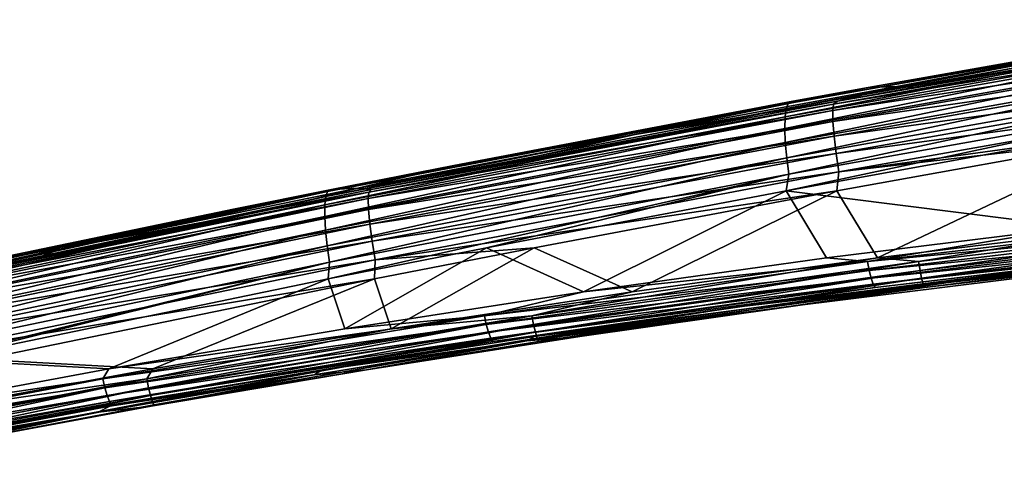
# Model space of a CAD drawing. Header units: metres. Extents: x -155 to 33, y -152 to 27.
# Tile 31 of 133: x -57 to -35, y -147 to -137. Entities that reach past the tile are written whole.
import ezdxf

# ---------------------------------------------------------------- set-up
doc = ezdxf.new("R2010")
doc.units = ezdxf.units.M
doc.layers.add('solid_12_401_042_XXX', color=7, linetype='CONTINUOUS')

msp = doc.modelspace()

# ---------------------------------------------------------------- linework, layer by layer
at = {"layer": 'solid_12_401_042_XXX'}
for points in [[(-29.453247, -136.629517, 15.170537), (-39.731136, -138.457047, 13.420127), (-39.772568, -138.567917, 13.782513)], [(-29.496016, -136.740265, 15.533172), (-29.453247, -136.629517, 15.170537), (-39.772568, -138.567917, 13.782513)], [(-39.731136, -138.457047, 13.420127), (-29.39683, -136.588745, 14.815801), (-37.944565, -138.099625, 13.360319)], [(-29.453247, -136.629517, 15.170537), (-29.39683, -136.588745, 14.815801), (-39.731136, -138.457047, 13.420127)], [(-38.719795, -138.468399, -16.166), (-38.629864, -138.405731, -15.76202), (-28.346159, -136.640839, -17.207056)], [(-38.719795, -138.468399, -16.166), (-28.346159, -136.640839, -17.207056), (-28.363167, -136.785904, -17.622301)], [(-28.346159, -136.640839, -17.207056), (-38.629864, -138.405731, -15.76202), (-36.938572, -138.09967, -15.931619)], [(-37.944565, -138.099625, 13.360319), (-29.39683, -136.588745, 14.815801), (-37.307823, -138.075485, -1.281082)], [(-29.39683, -136.588745, 14.815801), (-31.772118, -137.093414, -1.090926), (-37.307823, -138.075485, -1.281082)], [(-28.310905, -136.588745, -16.79714), (-36.938572, -138.09967, -15.931619), (-31.772118, -137.093414, -1.090926)], [(-28.346159, -136.640839, -17.207056), (-36.938572, -138.09967, -15.931619), (-28.310905, -136.588745, -16.79714)], [(-29.523602, -136.92662, 15.883187), (-39.798019, -138.754089, 14.132341), (-39.804764, -139.009079, 14.44665)], [(-29.533192, -137.182098, 16.197556), (-29.523602, -136.92662, 15.883187), (-39.804764, -139.009079, 14.44665)], [(-29.496016, -136.740265, 15.533172), (-39.772568, -138.567917, 13.782513), (-39.798019, -138.754089, 14.132341)], [(-29.523602, -136.92662, 15.883187), (-29.496016, -136.740265, 15.533172), (-39.798019, -138.754089, 14.132341)], [(-38.735104, -138.613541, -16.580853), (-28.363167, -136.785904, -17.622301), (-28.360933, -137.028198, -18.011299)], [(-38.735104, -138.613541, -16.580853), (-38.719795, -138.468399, -16.166), (-28.363167, -136.785904, -17.622301)], [(-38.730141, -138.855484, -16.969492), (-38.735104, -138.613541, -16.580853), (-28.360933, -137.028198, -18.011299)], [(-38.730141, -138.855484, -16.969492), (-28.360933, -137.028198, -18.011299), (-28.338125, -137.355057, -18.339344)], [(-36.938572, -138.09967, -15.931619), (-37.307823, -138.075485, -1.281082), (-31.772118, -137.093414, -1.090926)], [(-29.533192, -137.182098, 16.197556), (-39.804764, -139.009079, 14.44665), (-39.791325, -139.321121, 14.70413)], [(-29.523178, -137.494919, 16.454916), (-29.533192, -137.182098, 16.197556), (-39.791325, -139.321121, 14.70413)], [(-38.703735, -139.181625, -17.297321), (-38.730141, -138.855484, -16.969492), (-28.338125, -137.355057, -18.339344)], [(-38.703735, -139.181625, -17.297321), (-28.338125, -137.355057, -18.339344), (-28.296467, -137.741821, -18.581659)], [(-29.523178, -137.494919, 16.454916), (-39.791325, -139.321121, 14.70413), (-39.759571, -139.669052, 14.892876)], [(-29.495193, -137.843796, 16.643354), (-29.523178, -137.494919, 16.454916), (-39.759571, -139.669052, 14.892876)], [(-38.657871, -139.567352, -17.539623), (-38.703735, -139.181625, -17.297321), (-28.296467, -137.741821, -18.581659)], [(-38.657871, -139.567352, -17.539623), (-28.296467, -137.741821, -18.581659), (-28.240574, -138.154007, -18.725677)], [(-29.495193, -137.843796, 16.643354), (-39.759571, -139.669052, 14.892876), (-39.71257, -140.029984, 15.006244)], [(-29.452072, -138.205719, 16.756245), (-29.495193, -137.843796, 16.643354), (-39.71257, -140.029984, 15.006244)], [(-38.629864, -138.405731, -15.76202), (-43.134762, -139.149658, -1.481241), (-37.307823, -138.075485, -1.281082)], [(-37.944565, -138.099625, 13.360319), (-37.307823, -138.075485, -1.281082), (-43.134762, -139.149658, -1.481241)], [(-39.620419, -138.405731, 13.075031), (-37.944565, -138.099625, 13.360319), (-43.134762, -139.149658, -1.481241)], [(-29.452072, -138.205719, 16.756245), (-39.769764, -140.402191, 15.029655), (-33.298866, -139.231369, 16.133347)], [(-29.452072, -138.205719, 16.756245), (-39.71257, -140.029984, 15.006244), (-39.769764, -140.402191, 15.029655)], [(-39.731136, -138.457047, 13.420127), (-37.944565, -138.099625, 13.360319), (-39.620419, -138.405731, 13.075031)], [(-38.597527, -139.978409, -17.683844), (-38.657871, -139.567352, -17.539623), (-28.240574, -138.154007, -18.725677)], [(-36.938572, -138.09967, -15.931619), (-38.629864, -138.405731, -15.76202), (-37.307823, -138.075485, -1.281082)], [(-38.597527, -139.978409, -17.683844), (-28.240574, -138.154007, -18.725677), (-28.270725, -138.566086, -18.765905)], [(-39.731136, -138.457047, 13.420127), (-49.992146, -140.418503, 11.67344), (-50.031796, -140.52951, 12.035498)], [(-39.772568, -138.567917, 13.782513), (-39.731136, -138.457047, 13.420127), (-50.031796, -140.52951, 12.035498)], [(-49.992146, -140.418503, 11.67344), (-39.620419, -138.405731, 13.075031), (-47.18174, -139.834549, 11.788348)], [(-39.731136, -138.457047, 13.420127), (-39.620419, -138.405731, 13.075031), (-49.992146, -140.418503, 11.67344)], [(-49.076286, -140.429901, -15.127483), (-49.013397, -140.371002, -14.72143), (-38.719795, -138.468399, -16.166)], [(-49.076286, -140.429901, -15.127483), (-38.719795, -138.468399, -16.166), (-38.735104, -138.613541, -16.580853)], [(-38.719795, -138.468399, -16.166), (-49.013397, -140.371002, -14.72143), (-46.26194, -139.83461, -14.997203)], [(-47.18174, -139.834549, 11.788348), (-39.620419, -138.405731, 13.075031), (-43.134762, -139.149658, -1.481241)], [(-38.629864, -138.405731, -15.76202), (-46.26194, -139.83461, -14.997203), (-43.134762, -139.149658, -1.481241)], [(-38.719795, -138.468399, -16.166), (-46.26194, -139.83461, -14.997203), (-38.629864, -138.405731, -15.76202)], [(-39.772568, -138.567917, 13.782513), (-50.031796, -140.52951, 12.035498), (-50.054417, -140.715393, 12.385079)], [(-39.798019, -138.754089, 14.132341), (-39.772568, -138.567917, 13.782513), (-50.054417, -140.715393, 12.385079)], [(-49.089333, -140.575104, -15.541819), (-38.735104, -138.613541, -16.580853), (-38.730141, -138.855484, -16.969492)], [(-49.089333, -140.575104, -15.541819), (-49.076286, -140.429901, -15.127483), (-38.735104, -138.613541, -16.580853)], [(-32.113331, -139.231369, -18.379341), (-38.597527, -139.978409, -17.683844), (-28.270725, -138.566086, -18.765905)], [(-39.798019, -138.754089, 14.132341), (-50.054417, -140.715393, 12.385079), (-50.057392, -140.969681, 12.699307)], [(-39.804764, -139.009079, 14.44665), (-39.798019, -138.754089, 14.132341), (-50.057392, -140.969681, 12.699307)], [(-49.080761, -140.816544, -15.929985), (-49.089333, -140.575104, -15.541819), (-38.730141, -138.855484, -16.969492)], [(-49.080761, -140.816544, -15.929985), (-38.730141, -138.855484, -16.969492), (-38.703735, -139.181625, -17.297321)], [(-39.804764, -139.009079, 14.44665), (-50.057392, -140.969681, 12.699307), (-50.039429, -141.280655, 12.956947)], [(-39.791325, -139.321121, 14.70413), (-39.804764, -139.009079, 14.44665), (-50.039429, -141.280655, 12.956947)], [(-39.791325, -139.321121, 14.70413), (-50.039429, -141.280655, 12.956947), (-50.002689, -141.627274, 13.1461)], [(-39.759571, -139.669052, 14.892876), (-39.791325, -139.321121, 14.70413), (-50.002689, -141.627274, 13.1461)], [(-46.26194, -139.83461, -14.997203), (-49.322517, -140.343643, -1.693795), (-43.134762, -139.149658, -1.481241)], [(-47.18174, -139.834549, 11.788348), (-43.134762, -139.149658, -1.481241), (-49.322517, -140.343643, -1.693795)], [(-49.049591, -141.141647, -16.257526), (-49.080761, -140.816544, -15.929985), (-38.703735, -139.181625, -17.297321)], [(-49.049591, -141.141647, -16.257526), (-38.703735, -139.181625, -17.297321), (-38.657871, -139.567352, -17.539623)], [(-33.330254, -141.208252, 16.127995), (-33.298866, -139.231369, 16.133347), (-39.769764, -140.402191, 15.029655)], [(-32.113331, -139.231369, -18.379341), (-38.644714, -140.402191, -17.722288), (-38.597527, -139.978409, -17.683844)], [(-37.740021, -141.897156, -17.813299), (-38.644714, -140.402191, -17.722288), (-32.113331, -139.231369, -18.379341)], [(-37.740021, -141.897156, -17.813299), (-32.113331, -139.231369, -18.379341), (-32.147766, -141.208572, -18.375877)], [(-48.998169, -141.525955, -16.499813), (-49.049591, -141.141647, -16.257526), (-38.657871, -139.567352, -17.539623)], [(-48.998169, -141.525955, -16.499813), (-38.657871, -139.567352, -17.539623), (-38.597527, -139.978409, -17.683844)], [(-39.759571, -139.669052, 14.892876), (-50.002689, -141.627274, 13.1461), (-49.950562, -141.986801, 13.260099)], [(-39.71257, -140.029984, 15.006244), (-39.759571, -139.669052, 14.892876), (-49.950562, -141.986801, 13.260099)], [(-49.992146, -140.418503, 11.67344), (-47.18174, -139.834549, 11.788348), (-49.908081, -140.371002, 11.324368)], [(-49.908081, -140.371002, 11.324368), (-47.18174, -139.834549, 11.788348), (-49.322517, -140.343643, -1.693795)], [(-46.26194, -139.83461, -14.997203), (-49.013397, -140.371002, -14.72143), (-49.322517, -140.343643, -1.693795)], [(-48.931946, -141.935425, -16.6443), (-48.998169, -141.525955, -16.499813), (-38.597527, -139.978409, -17.683844)], [(-48.931946, -141.935425, -16.6443), (-38.597527, -139.978409, -17.683844), (-38.644714, -140.402191, -17.722288)], [(-39.71257, -140.029984, 15.006244), (-49.976704, -142.361435, 13.288736), (-46.453156, -141.668625, 13.889722)], [(-39.71257, -140.029984, 15.006244), (-49.950562, -141.986801, 13.260099), (-49.976704, -142.361435, 13.288736)], [(-39.71257, -140.029984, 15.006244), (-46.453156, -141.668625, 13.889722), (-39.769764, -140.402191, 15.029655)], [(-49.992146, -140.418503, 11.67344), (-60.2271, -142.552124, 9.932063), (-60.264511, -142.663284, 10.293712)], [(-50.031796, -140.52951, 12.035498), (-49.992146, -140.418503, 11.67344), (-60.264511, -142.663284, 10.293712)], [(-60.2271, -142.552124, 9.932063), (-49.908081, -140.371002, 11.324368), (-52.093704, -140.810074, 10.95256)], [(-49.992146, -140.418503, 11.67344), (-49.908081, -140.371002, 11.324368), (-60.2271, -142.552124, 9.932063)], [(-59.406376, -142.563583, -14.092462), (-59.347076, -142.503891, -13.68718), (-49.076286, -140.429901, -15.127483)], [(-59.406376, -142.563583, -14.092462), (-49.076286, -140.429901, -15.127483), (-49.089333, -140.575104, -15.541819)], [(-49.076286, -140.429901, -15.127483), (-59.347076, -142.503891, -13.68718), (-56.44257, -141.884125, -13.97781)], [(-49.076286, -140.429901, -15.127483), (-56.44257, -141.884125, -13.97781), (-51.219677, -140.810135, -14.500447)], [(-51.219677, -140.810135, -14.500447), (-55.939613, -141.691208, -1.921098), (-49.322517, -140.343643, -1.693795)], [(-49.908081, -140.371002, 11.324368), (-49.322517, -140.343643, -1.693795), (-55.939613, -141.691208, -1.921098)], [(-52.093704, -140.810074, 10.95256), (-49.908081, -140.371002, 11.324368), (-55.939613, -141.691208, -1.921098)], [(-49.013397, -140.371002, -14.72143), (-51.219677, -140.810135, -14.500447), (-49.322517, -140.343643, -1.693795)], [(-49.076286, -140.429901, -15.127483), (-51.219677, -140.810135, -14.500447), (-49.013397, -140.371002, -14.72143)], [(-45.390568, -141.668625, -17.043657), (-48.931946, -141.935425, -16.6443), (-38.644714, -140.402191, -17.722288)], [(-44.287895, -142.651382, 14.259033), (-39.769764, -140.402191, 15.029655), (-46.453156, -141.668625, 13.889722)], [(-43.206657, -142.651596, -17.263359), (-45.390568, -141.668625, -17.043657), (-38.644714, -140.402191, -17.722288)], [(-44.287895, -142.651382, 14.259033), (-38.871151, -141.896866, 15.182925), (-39.769764, -140.402191, 15.029655)], [(-43.206657, -142.651596, -17.263359), (-38.644714, -140.402191, -17.722288), (-37.740021, -141.897156, -17.813299)], [(-38.871151, -141.896866, 15.182925), (-33.330254, -141.208252, 16.127995), (-39.769764, -140.402191, 15.029655)], [(-50.031796, -140.52951, 12.035498), (-60.264511, -142.663284, 10.293712), (-60.283585, -142.84874, 10.642985)], [(-50.054417, -140.715393, 12.385079), (-50.031796, -140.52951, 12.035498), (-60.283585, -142.84874, 10.642985)], [(-59.416573, -142.708801, -14.506149), (-49.089333, -140.575104, -15.541819), (-49.080761, -140.816544, -15.929985)], [(-59.416573, -142.708801, -14.506149), (-59.406376, -142.563583, -14.092462), (-49.089333, -140.575104, -15.541819)], [(-50.054417, -140.715393, 12.385079), (-60.283585, -142.84874, 10.642985), (-60.281841, -143.102051, 10.957114)], [(-50.057392, -140.969681, 12.699307), (-50.054417, -140.715393, 12.385079), (-60.281841, -143.102051, 10.957114)], [(-60.2271, -142.552124, 9.932063), (-52.093704, -140.810074, 10.95256), (-57.268463, -141.884064, 10.07275)], [(-59.403477, -142.949539, -14.893724), (-59.416573, -142.708801, -14.506149), (-49.080761, -140.816544, -15.929985)], [(-59.403477, -142.949539, -14.893724), (-49.080761, -140.816544, -15.929985), (-49.049591, -141.141647, -16.257526)], [(-57.268463, -141.884064, 10.07275), (-52.093704, -140.810074, 10.95256), (-55.939613, -141.691208, -1.921098)], [(-51.219677, -140.810135, -14.500447), (-56.44257, -141.884125, -13.97781), (-55.939613, -141.691208, -1.921098)], [(-50.057392, -140.969681, 12.699307), (-60.281841, -143.102051, 10.957114), (-60.258224, -143.411591, 11.214953)], [(-50.039429, -141.280655, 12.956947), (-50.057392, -140.969681, 12.699307), (-60.258224, -143.411591, 11.214953)], [(-37.960892, -141.976959, 15.313382), (-29.399084, -140.964569, 16.773783), (-33.330254, -141.208252, 16.127995)], [(-29.365278, -141.16124, 16.699183), (-29.399084, -140.964569, 16.773783), (-37.960892, -141.976959, 15.313382)], [(-36.820633, -141.976944, -17.881222), (-28.178801, -140.964539, -18.750664), (-36.78772, -142.173447, -17.804636)], [(-32.147766, -141.208572, -18.375877), (-28.178801, -140.964539, -18.750664), (-36.820633, -141.976944, -17.881222)], [(-28.178801, -140.964539, -18.750664), (-28.150196, -141.161209, -18.673922), (-36.78772, -142.173447, -17.804636)], [(-50.039429, -141.280655, 12.956947), (-60.258224, -143.411591, 11.214953), (-60.21526, -143.756454, 11.404613)], [(-50.002689, -141.627274, 13.1461), (-50.039429, -141.280655, 12.956947), (-60.21526, -143.756454, 11.404613)], [(-59.366352, -143.273254, -15.220906), (-59.403477, -142.949539, -14.893724), (-49.049591, -141.141647, -16.257526)], [(-59.366352, -143.273254, -15.220906), (-49.049591, -141.141647, -16.257526), (-48.998169, -141.525955, -16.499813)], [(-37.960892, -141.976959, 15.313382), (-33.330254, -141.208252, 16.127995), (-38.871151, -141.896866, 15.182925)], [(-37.922802, -142.173447, 15.239234), (-29.365278, -141.16124, 16.699183), (-37.960892, -141.976959, 15.313382)], [(-29.324478, -141.335922, 16.569756), (-29.365278, -141.16124, 16.699183), (-37.922802, -142.173447, 15.239234)], [(-37.740021, -141.897156, -17.813299), (-32.147766, -141.208572, -18.375877), (-36.820633, -141.976944, -17.881222)], [(-36.78772, -142.173447, -17.804636), (-28.150196, -141.161209, -18.673922), (-36.75206, -142.347885, -17.672621)], [(-28.150196, -141.161209, -18.673922), (-28.118374, -141.335907, -18.542002), (-36.75206, -142.347885, -17.672621)], [(-59.307983, -143.65567, -15.463171), (-59.366352, -143.273254, -15.220906), (-48.998169, -141.525955, -16.499813)], [(-59.307983, -143.65567, -15.463171), (-48.998169, -141.525955, -16.499813), (-48.931946, -141.935425, -16.6443)], [(-37.878166, -142.3479, 15.109976), (-29.324478, -141.335922, 16.569756), (-37.922802, -142.173447, 15.239234)], [(-29.28096, -141.467331, 16.397188), (-29.324478, -141.335922, 16.569756), (-37.878166, -142.3479, 15.109976)], [(-37.831749, -142.478928, 14.937309), (-29.28096, -141.467331, 16.397188), (-37.878166, -142.3479, 15.109976)], [(-37.831749, -142.478928, 14.937309), (-29.239594, -141.543533, 16.202536), (-29.28096, -141.467331, 16.397188)], [(-37.831749, -142.478928, 14.937309), (-37.7887, -142.554626, 14.742391), (-29.239594, -141.543533, 16.202536)], [(-29.239594, -141.543533, 16.202536), (-37.7887, -142.554626, 14.742391), (-31.400778, -141.806732, 15.633396)], [(-36.75206, -142.347885, -17.672621), (-28.118374, -141.335907, -18.542002), (-36.717602, -142.478928, -17.497177)], [(-28.118374, -141.335907, -18.542002), (-28.0868, -141.467316, -18.366856), (-36.717602, -142.478928, -17.497177)], [(-36.717602, -142.478928, -17.497177), (-28.0868, -141.467316, -18.366856), (-36.68803, -142.554626, -17.299763)], [(-28.0868, -141.467316, -18.366856), (-28.058886, -141.543518, -18.169821), (-36.68803, -142.554626, -17.299763)], [(-36.68803, -142.554626, -17.299763), (-28.058886, -141.543518, -18.169821), (-30.254051, -141.806732, -17.750317)], [(-26.807497, -141.375839, -0.920376), (-36.161213, -142.442093, -1.241683), (-30.254051, -141.806732, -17.750317)], [(-31.400778, -141.806732, 15.633396), (-36.161213, -142.442093, -1.241683), (-26.807497, -141.375839, -0.920376)], [(-61.909756, -143.065048, -13.430672), (-62.95393, -143.211685, -2.16208), (-55.939613, -141.691208, -1.921098)], [(-57.268463, -141.884064, 10.07275), (-55.939613, -141.691208, -1.921098), (-62.95393, -143.211685, -2.16208)], [(-59.347076, -142.503891, -13.68718), (-61.909756, -143.065048, -13.430672), (-55.939613, -141.691208, -1.921098)], [(-50.002689, -141.627274, 13.1461), (-60.21526, -143.756454, 11.404613), (-60.156723, -144.114136, 11.519402)], [(-49.950562, -141.986801, 13.260099), (-50.002689, -141.627274, 13.1461), (-60.156723, -144.114136, 11.519402)], [(-56.44257, -141.884125, -13.97781), (-59.347076, -142.503891, -13.68718), (-55.939613, -141.691208, -1.921098)], [(-49.611046, -143.474274, 13.351105), (-46.453156, -141.668625, 13.889722), (-49.976704, -142.361435, 13.288736)], [(-49.611046, -143.474274, 13.351105), (-44.287895, -142.651382, 14.259033), (-46.453156, -141.668625, 13.889722)], [(-45.390568, -141.668625, -17.043657), (-48.947056, -142.361435, -16.685877), (-48.931946, -141.935425, -16.6443)], [(-48.578842, -143.474396, -16.722919), (-48.947056, -142.361435, -16.685877), (-45.390568, -141.668625, -17.043657)], [(-48.578842, -143.474396, -16.722919), (-45.390568, -141.668625, -17.043657), (-43.206657, -142.651596, -17.263359)], [(-49.950562, -141.986801, 13.260099), (-60.156723, -144.114136, 11.519402), (-60.134361, -144.476105, 11.556224)], [(-49.950562, -141.986801, 13.260099), (-60.134361, -144.476105, 11.556224), (-58.657791, -144.156555, 11.808071)], [(-59.234417, -144.063034, -15.607995), (-59.307983, -143.65567, -15.463171), (-48.931946, -141.935425, -16.6443)], [(-59.234417, -144.063034, -15.607995), (-48.931946, -141.935425, -16.6443), (-48.947056, -142.361435, -16.685877)], [(-49.950562, -141.986801, 13.260099), (-58.657791, -144.156555, 11.808071), (-49.976704, -142.361435, 13.288736)], [(-46.497967, -143.182892, 13.857196), (-37.960892, -141.976959, 15.313382), (-44.287895, -142.651382, 14.259033)], [(-37.922802, -142.173447, 15.239234), (-37.960892, -141.976959, 15.313382), (-46.497967, -143.182892, 13.857196)], [(-37.740021, -141.897156, -17.813299), (-36.820633, -141.976944, -17.881222), (-45.437508, -143.182892, -17.014286)], [(-43.206657, -142.651596, -17.263359), (-37.740021, -141.897156, -17.813299), (-45.437508, -143.182892, -17.014286)], [(-45.437508, -143.182892, -17.014286), (-36.820633, -141.976944, -17.881222), (-45.40004, -143.379089, -16.937866)], [(-36.820633, -141.976944, -17.881222), (-36.78772, -142.173447, -17.804636), (-45.40004, -143.379089, -16.937866)], [(-37.960892, -141.976959, 15.313382), (-38.871151, -141.896866, 15.182925), (-44.287895, -142.651382, 14.259033)], [(-31.400778, -141.806732, 15.633396), (-40.704365, -142.969711, 14.043933), (-36.161213, -142.442093, -1.241683)], [(-37.7887, -142.554626, 14.742391), (-40.704365, -142.969711, 14.043933), (-31.400778, -141.806732, 15.633396)], [(-36.68803, -142.554626, -17.299763), (-30.254051, -141.806732, -17.750317), (-39.644791, -142.969727, -16.803017)], [(-36.161213, -142.442093, -1.241683), (-39.644791, -142.969727, -16.803017), (-30.254051, -141.806732, -17.750317)], [(-46.455345, -143.379089, 13.783525), (-37.922802, -142.173447, 15.239234), (-46.497967, -143.182892, 13.857196)], [(-37.878166, -142.3479, 15.109976), (-37.922802, -142.173447, 15.239234), (-46.455345, -143.379089, 13.783525)], [(-45.40004, -143.379089, -16.937866), (-36.78772, -142.173447, -17.804636), (-45.360325, -143.553177, -16.805754)], [(-36.78772, -142.173447, -17.804636), (-36.75206, -142.347885, -17.672621), (-45.360325, -143.553177, -16.805754)], [(-57.709282, -144.156555, -15.804403), (-59.234417, -144.063034, -15.607995), (-48.947056, -142.361435, -16.685877)], [(-54.871681, -144.367416, 12.453838), (-49.976704, -142.361435, 13.288736), (-58.657791, -144.156555, 11.808071)], [(-53.88834, -144.367508, -16.188787), (-57.709282, -144.156555, -15.804403), (-48.947056, -142.361435, -16.685877)], [(-54.871681, -144.367416, 12.453838), (-49.611046, -143.474274, 13.351105), (-49.976704, -142.361435, 13.288736)], [(-53.88834, -144.367508, -16.188787), (-48.947056, -142.361435, -16.685877), (-48.578842, -143.474396, -16.722919)], [(-46.406658, -143.553177, 13.654448), (-37.878166, -142.3479, 15.109976), (-46.455345, -143.379089, 13.783525)], [(-37.831749, -142.478928, 14.937309), (-37.878166, -142.3479, 15.109976), (-46.406658, -143.553177, 13.654448)], [(-45.360325, -143.553177, -16.805754), (-36.75206, -142.347885, -17.672621), (-45.322823, -143.683746, -16.629992)], [(-36.75206, -142.347885, -17.672621), (-36.717602, -142.478928, -17.497177), (-45.322823, -143.683746, -16.629992)], [(-46.357185, -143.683731, 13.481674), (-37.831749, -142.478928, 14.937309), (-46.406658, -143.553177, 13.654448)], [(-46.357185, -143.683731, 13.481674), (-37.7887, -142.554626, 14.742391), (-37.831749, -142.478928, 14.937309)], [(-46.357185, -143.683731, 13.481674), (-46.312378, -143.758881, 13.286474), (-37.7887, -142.554626, 14.742391)], [(-37.7887, -142.554626, 14.742391), (-46.312378, -143.758881, 13.286474), (-40.704365, -142.969711, 14.043933)], [(-36.161213, -142.442093, -1.241683), (-45.555759, -143.74646, -1.564393), (-39.644791, -142.969727, -16.803017)], [(-45.38401, -143.643875, 13.244346), (-45.555759, -143.74646, -1.564393), (-36.161213, -142.442093, -1.241683)], [(-40.704365, -142.969711, 14.043933), (-45.38401, -143.643875, 13.244346), (-36.161213, -142.442093, -1.241683)], [(-45.322823, -143.683746, -16.629992), (-36.717602, -142.478928, -17.497177), (-45.291515, -143.758881, -16.432177)], [(-36.717602, -142.478928, -17.497177), (-36.68803, -142.554626, -17.299763), (-45.291515, -143.758881, -16.432177)], [(-45.291515, -143.758881, -16.432177), (-36.68803, -142.554626, -17.299763), (-44.368275, -143.64389, -16.326433)], [(-36.68803, -142.554626, -17.299763), (-39.644791, -142.969727, -16.803017), (-44.368275, -143.64389, -16.326433)], [(-46.497967, -143.182892, 13.857196), (-44.287895, -142.651382, 14.259033), (-49.611046, -143.474274, 13.351105)], [(-48.578842, -143.474396, -16.722919), (-43.206657, -142.651596, -17.263359), (-45.437508, -143.182892, -17.014286)], [(-46.312378, -143.758881, 13.286474), (-45.38401, -143.643875, 13.244346), (-40.704365, -142.969711, 14.043933)], [(-45.555759, -143.74646, -1.564393), (-44.368275, -143.64389, -16.326433), (-39.644791, -142.969727, -16.803017)], [(-55.004551, -144.592133, 12.406206), (-46.497967, -143.182892, 13.857196), (-54.871681, -144.367416, 12.453838)], [(-46.455345, -143.379089, 13.783525), (-46.497967, -143.182892, 13.857196), (-55.004551, -144.592133, 12.406206)], [(-46.497967, -143.182892, 13.857196), (-49.611046, -143.474274, 13.351105), (-54.871681, -144.367416, 12.453838)], [(-54.023613, -144.592117, -16.150442), (-45.437508, -143.182892, -17.014286), (-53.981373, -144.787888, -16.074196)], [(-48.578842, -143.474396, -16.722919), (-45.437508, -143.182892, -17.014286), (-54.023613, -144.592117, -16.150442)], [(-45.437508, -143.182892, -17.014286), (-45.40004, -143.379089, -16.937866), (-53.981373, -144.787888, -16.074196)], [(-54.95718, -144.787888, 12.333037), (-46.455345, -143.379089, 13.783525), (-55.004551, -144.592133, 12.406206)], [(-46.406658, -143.553177, 13.654448), (-46.455345, -143.379089, 13.783525), (-54.95718, -144.787888, 12.333037)], [(-53.88834, -144.367508, -16.188787), (-48.578842, -143.474396, -16.722919), (-54.023613, -144.592117, -16.150442)], [(-53.981373, -144.787888, -16.074196), (-45.40004, -143.379089, -16.937866), (-53.937412, -144.961502, -15.94198)], [(-45.40004, -143.379089, -16.937866), (-45.360325, -143.553177, -16.805754), (-53.937412, -144.961502, -15.94198)], [(-54.904251, -144.961502, 12.204149), (-46.406658, -143.553177, 13.654448), (-54.95718, -144.787888, 12.333037)], [(-46.357185, -143.683731, 13.481674), (-46.406658, -143.553177, 13.654448), (-54.904251, -144.961502, 12.204149)], [(-54.851589, -145.091507, 12.031263), (-46.357185, -143.683731, 13.481674), (-54.904251, -144.961502, 12.204149)], [(-54.851589, -145.091507, 12.031263), (-46.312378, -143.758881, 13.286474), (-46.357185, -143.683731, 13.481674)], [(-53.937412, -144.961502, -15.94198), (-45.360325, -143.553177, -16.805754), (-53.89674, -145.091507, -15.765888)], [(-45.360325, -143.553177, -16.805754), (-45.322823, -143.683746, -16.629992), (-53.89674, -145.091507, -15.765888)], [(-53.89674, -145.091507, -15.765888), (-45.322823, -143.683746, -16.629992), (-53.863644, -145.166, -15.567654)], [(-45.322823, -143.683746, -16.629992), (-45.291515, -143.758881, -16.432177), (-53.863644, -145.166, -15.567654)], [(-45.38401, -143.643875, 13.244346), (-50.09758, -144.386047, 12.438999), (-45.555759, -143.74646, -1.564393)], [(-46.312378, -143.758881, 13.286474), (-50.09758, -144.386047, 12.438999), (-45.38401, -143.643875, 13.244346)], [(-45.291515, -143.758881, -16.432177), (-44.368275, -143.64389, -16.326433), (-49.125999, -144.386063, -15.846434)], [(-45.555759, -143.74646, -1.564393), (-49.125999, -144.386063, -15.846434), (-44.368275, -143.64389, -16.326433)], [(-54.851589, -145.091507, 12.031263), (-54.804966, -145.166016, 11.835767), (-46.312378, -143.758881, 13.286474)], [(-46.312378, -143.758881, 13.286474), (-54.804966, -145.166016, 11.835767), (-50.09758, -144.386047, 12.438999)], [(-53.863644, -145.166, -15.567654), (-45.291515, -143.758881, -16.432177), (-49.125999, -144.386063, -15.846434)], [(-45.555759, -143.74646, -1.564393), (-50.30291, -144.499786, -1.727461), (-49.125999, -144.386063, -15.846434)], [(-50.09758, -144.386047, 12.438999), (-50.30291, -144.499786, -1.727461), (-45.555759, -143.74646, -1.564393)], [(-60.054699, -145.329712, 11.569812), (-54.871681, -144.367416, 12.453838), (-58.657791, -144.156555, 11.808071)], [(-59.119831, -145.329834, -15.662502), (-57.709282, -144.156555, -15.804403), (-53.88834, -144.367508, -16.188787)], [(-55.004551, -144.592133, 12.406206), (-54.871681, -144.367416, 12.453838), (-60.054699, -145.329712, 11.569812)], [(-59.119831, -145.329834, -15.662502), (-53.88834, -144.367508, -16.188787), (-54.023613, -144.592117, -16.150442)], [(-50.09758, -144.386047, 12.438999), (-54.849743, -145.200409, 11.626917), (-50.30291, -144.499786, -1.727461)], [(-54.804966, -145.166016, 11.835767), (-54.849743, -145.200409, 11.626917), (-50.09758, -144.386047, 12.438999)], [(-53.863644, -145.166, -15.567654), (-49.125999, -144.386063, -15.846434), (-53.922691, -145.200424, -15.36236)], [(-50.30291, -144.499786, -1.727461), (-53.922691, -145.200424, -15.36236), (-49.125999, -144.386063, -15.846434)], [(-63.474426, -146.211807, 10.961475), (-55.004551, -144.592133, 12.406206), (-60.054699, -145.329712, 11.569812)], [(-54.95718, -144.787888, 12.333037), (-55.004551, -144.592133, 12.406206), (-63.474426, -146.211807, 10.961475)], [(-62.572655, -146.211807, -15.290324), (-54.023613, -144.592117, -16.150442), (-62.52549, -146.407013, -15.214259)], [(-59.119831, -145.329834, -15.662502), (-54.023613, -144.592117, -16.150442), (-62.572655, -146.211807, -15.290324)], [(-54.023613, -144.592117, -16.150442), (-53.981373, -144.787888, -16.074196), (-62.52549, -146.407013, -15.214259)], [(-50.30291, -144.499786, -1.727461), (-55.107635, -145.329361, -1.892507), (-53.922691, -145.200424, -15.36236)], [(-54.849743, -145.200409, 11.626917), (-55.107635, -145.329361, -1.892507), (-50.30291, -144.499786, -1.727461)], [(-63.42215, -146.407013, 10.888825), (-54.95718, -144.787888, 12.333037), (-63.474426, -146.211807, 10.961475)], [(-54.904251, -144.961502, 12.204149), (-54.95718, -144.787888, 12.333037), (-63.42215, -146.407013, 10.888825)], [(-62.52549, -146.407013, -15.214259), (-53.981373, -144.787888, -16.074196), (-62.477154, -146.580032, -15.081938)], [(-53.981373, -144.787888, -16.074196), (-53.937412, -144.961502, -15.94198), (-62.477154, -146.580032, -15.081938)], [(-63.364849, -146.580032, 10.760132), (-54.904251, -144.961502, 12.204149), (-63.42215, -146.407013, 10.888825)], [(-54.851589, -145.091507, 12.031263), (-54.904251, -144.961502, 12.204149), (-63.364849, -146.580032, 10.760132)], [(-62.477154, -146.580032, -15.081938), (-53.937412, -144.961502, -15.94198), (-62.433224, -146.709381, -14.905504)], [(-53.937412, -144.961502, -15.94198), (-53.89674, -145.091507, -15.765888), (-62.433224, -146.709381, -14.905504)], [(-63.308914, -146.709381, 10.58713), (-54.851589, -145.091507, 12.031263), (-63.364849, -146.580032, 10.760132)], [(-63.308914, -146.709381, 10.58713), (-54.804966, -145.166016, 11.835767), (-54.851589, -145.091507, 12.031263)], [(-63.308914, -146.709381, 10.58713), (-63.260441, -146.783188, 10.391327), (-54.804966, -145.166016, 11.835767)], [(-54.804966, -145.166016, 11.835767), (-63.260441, -146.783188, 10.391327), (-54.849743, -145.200409, 11.626917)], [(-63.260441, -146.783188, 10.391327), (-59.668282, -146.09584, 10.803609), (-54.849743, -145.200409, 11.626917)], [(-62.433224, -146.709381, -14.905504), (-53.89674, -145.091507, -15.765888), (-62.398296, -146.783188, -14.706837)], [(-53.89674, -145.091507, -15.765888), (-53.863644, -145.166, -15.567654), (-62.398296, -146.783188, -14.706837)], [(-62.398296, -146.783188, -14.706837), (-53.863644, -145.166, -15.567654), (-58.786377, -146.095856, -14.871643)], [(-54.849743, -145.200409, 11.626917), (-59.668282, -146.09584, 10.803609), (-55.107635, -145.329361, -1.892507)], [(-53.863644, -145.166, -15.567654), (-53.922691, -145.200424, -15.36236), (-58.786377, -146.095856, -14.871643)], [(-55.107635, -145.329361, -1.892507), (-58.786377, -146.095856, -14.871643), (-53.922691, -145.200424, -15.36236)], [(-55.107635, -145.329361, -1.892507), (-59.986286, -146.242691, -2.060092), (-58.786377, -146.095856, -14.871643)], [(-59.668282, -146.09584, 10.803609), (-59.986286, -146.242691, -2.060092), (-55.107635, -145.329361, -1.892507)]]:
    msp.add_3dface(points, dxfattribs=at)

doc.saveas('drawing.dxf')
